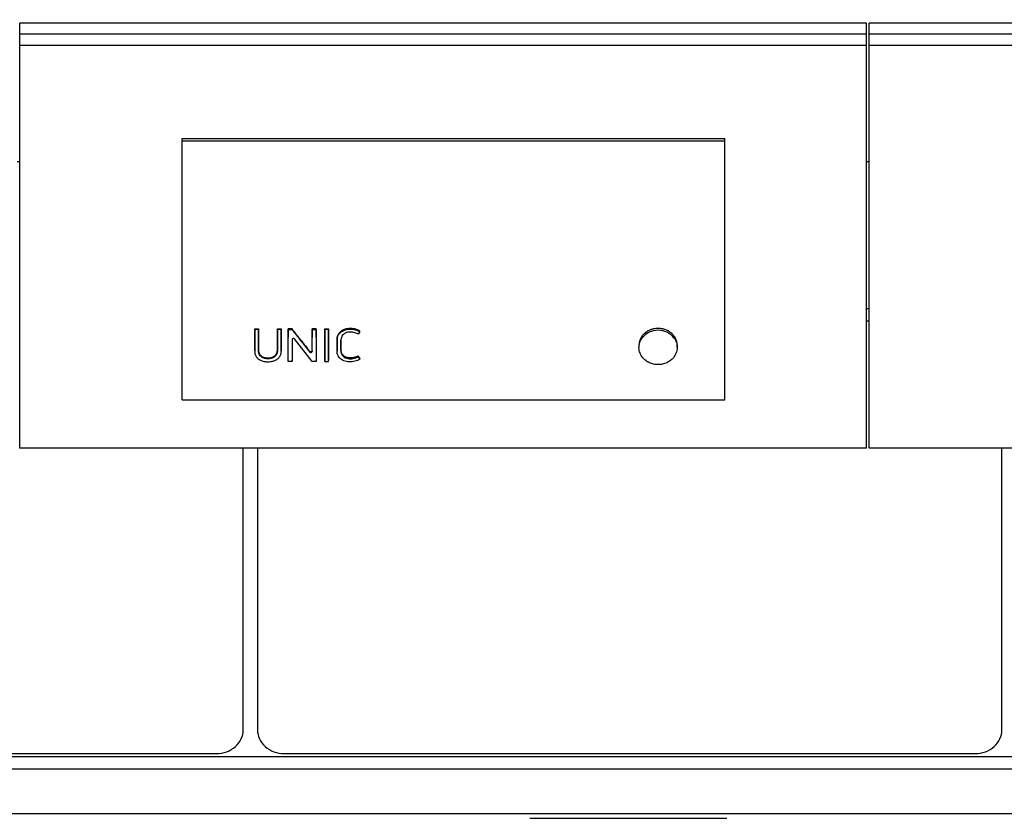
# Model space of a CAD drawing. Header units: inches. Extents: x 0 to 23760, y -13 to 16800.
# Tile 105 of 256: x 2811 to 3538, y 12984 to 13573. Entities that reach past the tile are written whole.
import ezdxf

# ---------------------------------------------------------------- set-up
doc = ezdxf.new("R2010")
doc.units = ezdxf.units.IN
doc.layers.add('1', color=7, linetype='Continuous', true_color=0xffffff)
doc.layers.add('254', color=7, linetype='Continuous', true_color=0xffffff)
doc.styles.add('latin_extended', font='simplex.shx')
doc.dimstyles.get("Standard").update_dxf_attribs({"dimtxt": 0.18, "dimasz": 0.18, "dimexe": 0.18, "dimexo": 0.0625, "dimgap": 0.09, "dimtad": 0, "dimtih": 1, "dimtoh": 1, "dimdec": 4, "dimzin": 0, "dimdsep": 46, "dimtxsty": 'Standard', "dimcen": 0.09, "dimadec": 0, "dimazin": 0, "dimtfac": 1, "dimtdec": 4, "dimtofl": 0, "dimtmove": 0, "dimatfit": 3, "dimfxl": 1, "dimtolj": 1, "dimtzin": 0, "dimarcsym": 0})

# ---------------------------------------------------------------- blocks, each defined once
blk = doc.blocks.new('_U6')
at = {"layer": '254', "color": 3, "linetype": 'Continuous', "lineweight": 13, "transparency": 16777216}
for p, q in [((9418.38, 14011.99), (9418.38, 10288.99)), ((1178.7, 12275.99), (1178.7, 10288.99)), ((1318.7, 10328.99), (9278.38, 10328.99))]:
    blk.add_line(p, q, dxfattribs=at)
at = {"layer": '254', "color": 3, "transparency": 16777216}
for points in [[(1318.7, 10352.32), (1318.7, 10305.66), (1178.7, 10328.99)], [(9278.38, 10305.66), (9278.38, 10352.32), (9418.38, 10328.99)]]:
    blk.add_solid(points, dxfattribs=at)
at = {"layer": 'Defpoints', "color": 0, "transparency": 16777216}
for p in [(9418.38, 14051.99), (1178.7, 12315.99), (9418.38, 10328.99)]:
    blk.add_point(p, dxfattribs=at)
at = {"layer": '254', "color": 2, "lineweight": 13, "transparency": 16777216, "insert": (5051.87, 10538.99), "char_height": 140, "attachment_point": 1, "style": 'latin_extended'}
blk.add_mtext('\\A1;8240', dxfattribs=at)

msp = doc.modelspace()

# ---------------------------------------------------------------- linework, layer by layer
at = {"layer": '1', "color": 2, "linetype": 'Continuous', "lineweight": 25}
for p, q in [((2931.048, 13485.248), (3331.548, 13485.248)), ((2931.048, 13483.646), (2931.048, 13485.248)), ((2931.048, 13292.485), (2931.048, 13483.646)), ((2931.048, 13483.646), (3331.548, 13483.646)), ((3331.548, 13483.646), (3331.548, 13485.248)), ((3331.548, 13292.485), (3331.548, 13483.646)), ((2811.041, 13468.107), (2809.108, 13468.107)), ((3438.089, 13468.107), (3436.083, 13468.107)), ((3438.033, 13359.651), (3436.033, 13359.651)), ((2984.509, 13344.325), (2984.509, 13344.766)), ((2984.509, 13344.766), (2987.309, 13344.766)), ((2987.309, 13344.325), (2984.509, 13344.325)), ((2987.309, 13344.325), (2987.309, 13344.766)), ((3001.273, 13344.325), (3001.273, 13344.766)), ((3001.273, 13344.766), (3004.074, 13344.766)), ((3004.074, 13344.325), (3001.273, 13344.325)), ((3004.074, 13344.325), (3004.074, 13344.766)), ((3009.298, 13344.325), (3009.298, 13344.766)), ((3012.142, 13344.766), (3009.298, 13344.766)), ((3009.298, 13344.325), (3012.142, 13344.325)), ((3012.142, 13344.325), (3012.142, 13344.766)), ((3026.954, 13344.325), (3026.954, 13344.766)), ((3029.755, 13344.766), (3026.954, 13344.766)), ((3026.954, 13344.325), (3029.755, 13344.325)), ((3029.755, 13344.325), (3029.755, 13344.766)), ((3036.228, 13344.325), (3036.228, 13344.766)), ((3036.228, 13344.766), (3039.029, 13344.766)), ((3039.029, 13344.325), (3036.228, 13344.325)), ((3039.029, 13344.325), (3039.029, 13344.766)), ((3062.098, 13342.799), (3062.098, 13343.244)), ((3438.033, 13350.416), (3436.033, 13350.416)), ((3004.106, 13328.127), (3004.086, 13337.92)), ((3009.251, 13320.874), (3009.286, 13337.92)), ((3012.113, 13336.991), (3012.147, 13320.874)), ((3026.855, 13320.874), (3013.937, 13337.483)), ((3026.922, 13328.132), (3026.942, 13337.92)), ((3029.767, 13337.92), (3029.803, 13320.874)), ((3036.216, 13337.92), (3036.18, 13320.874)), ((3039.077, 13320.874), (3039.041, 13337.92)), ((2984.473, 13328.941), (2984.473, 13328.394)), ((3018.696, 13335.884), (3025.094, 13327.649)), ((3045.292, 13328.848), (3045.292, 13328.3)), ((3048.154, 13329.62), (3048.154, 13330.156)), ((3268.133, 13332.802), (3268.133, 13331.171)), ((3296.326, 13331.171), (3296.326, 13332.801)), ((3004.106, 13328.11), (3004.106, 13328.127)), ((3009.251, 13320.874), (3009.251, 13321.518)), ((3012.147, 13320.874), (3012.147, 13321.518)), ((3029.803, 13320.874), (3029.803, 13321.518)), ((3036.18, 13320.874), (3036.18, 13321.518)), ((3039.077, 13320.874), (3039.077, 13321.518)), ((3060.868, 13324.289), (3060.868, 13324.885)), ((3060.868, 13324.289), (3062.195, 13322.437)), ((3062.195, 13322.437), (3062.195, 13323.059)), ((3012.147, 13320.874), (3009.251, 13320.874)), ((3029.803, 13320.874), (3026.855, 13320.874)), ((3036.18, 13320.874), (3039.077, 13320.874)), ((2931.048, 13292.485), (3331.548, 13292.485)), ((2976.024, 13049.064), (2976.024, 13256.931)), ((2986.548, 13256.931), (2986.548, 13049.064)), ((3536.024, 13049.064), (3536.024, 13256.931)), ((2446.286, 13031.557), (2956.286, 13031.557)), ((3006.286, 13031.557), (3516.286, 13031.557)), ((6922.21, 13029.045), (2160.286, 13029.045)), ((6922.21, 13019.91), (2160.286, 13019.91)), ((6922.21, 12986.999), (2160.286, 12986.999)), ((3187.623, 12983.729), (3332.949, 12983.729))]:
    msp.add_line(p, q, dxfattribs=at)
at = {"layer": '1', "color": 110, "linetype": 'Continuous', "lineweight": 13}
for p, q in [((3054.911, 13344.635), (3054.911, 13345.075)), ((2984.497, 13337.92), (2984.497, 13338.386)), ((2987.321, 13337.92), (2987.321, 13338.386)), ((3001.261, 13337.92), (3001.261, 13338.386)), ((3004.086, 13337.92), (3004.086, 13338.386)), ((3009.286, 13337.92), (3009.286, 13338.386)), ((3012.113, 13336.991), (3012.113, 13336.993)), ((3018.696, 13335.884), (3018.696, 13336.364)), ((3026.942, 13337.92), (3026.942, 13338.386)), ((3029.767, 13337.92), (3029.767, 13338.386)), ((3036.216, 13337.92), (3036.216, 13338.386)), ((3039.041, 13337.92), (3039.041, 13338.386)), ((3045.333, 13337.663), (3045.333, 13338.131)), ((3270.563, 13339.729), (3270.563, 13338.274)), ((3293.896, 13339.729), (3293.896, 13338.274)), ((3004.106, 13328.127), (3004.106, 13328.676)), ((3026.922, 13328.132), (3026.922, 13328.682)), ((3025.094, 13327.649), (3025.094, 13328.204))]:
    msp.add_line(p, q, dxfattribs=at)
at = {"layer": '1', "color": 2, "linetype": 'Continuous', "lineweight": 25}
for centre, major_axis, ratio, start_param, end_param in [((3282.229, 13331.328), (-14.051, 0), 0.8870108, 3.7326986, 5.6920794), ((3004.063, 13940.963), (-1.912, 1201.289), 0.000901, 2.0962518, 2.1056212), ((3009.309, 13940.015), (1.91, 1200.11), 0.0009007, 4.1709549, 4.1872775), ((3013.115, 13336.983), (-1.001, 0.044), 0.8870641, 3.788573, 6.3244483), ((3012.089, 13940.136), (-1.911, 1200.26), 0.0009007, 2.0968412, 2.1122731), ((3008.831, 13939.932), (-759.06, 1185.882), 0.2418647, 1.9442345, 1.9521205), ((3026.965, 13939.722), (1.91, 1199.746), 0.0009006, 4.1780103, 4.187384), ((3029.745, 13940.014), (-1.91, 1200.11), 0.0009007, 2.0959075, 2.1122301), ((3036.239, 13939.95), (1.91, 1200.03), 0.0009007, 4.1709775, 4.1873011), ((3039.019, 13940.148), (-1.911, 1200.275), 0.0009007, 2.0959565, 2.1122774), ((3025.92, 13328.14), (-1.001, 0.027), 0.8769779, 0.6237267, 3.1630783), ((3043.147, 13950.353), (-700.523, 1201.631), 0.2345327, 1.9767574, 1.9785156), ((2956.286, 13049.064), (19.738, 0), 0.8870108, 4.7123888, 6.2831855), ((3006.286, 13049.064), (19.738, 0), 0.8870108, 3.1415924, 4.7123892), ((3516.286, 13049.064), (19.738, 0), 0.8870108, 4.7123888, 6.2831855)]:
    msp.add_ellipse(centre, major_axis=major_axis, ratio=ratio, start_param=start_param, end_param=end_param, dxfattribs=at)
for points in [[(2984.497, 13338.386), (2984.501, 13340.509), (2984.505, 13342.636), (2984.509, 13344.766)], [(2987.309, 13344.766), (2987.313, 13342.636), (2987.317, 13340.509), (2987.321, 13338.386)], [(3001.261, 13338.386), (3001.265, 13340.509), (3001.269, 13342.636), (3001.273, 13344.766)], [(3004.074, 13344.766), (3004.078, 13342.636), (3004.081, 13340.509), (3004.086, 13338.386)], [(3009.298, 13344.766), (3009.294, 13342.636), (3009.291, 13340.509), (3009.286, 13338.386)], [(3026.954, 13344.766), (3026.951, 13342.636), (3026.947, 13340.509), (3026.942, 13338.386)], [(3029.767, 13338.386), (3029.763, 13340.509), (3029.759, 13342.636), (3029.755, 13344.766)], [(3036.216, 13338.386), (3036.221, 13340.509), (3036.224, 13342.636), (3036.228, 13344.766)], [(3039.029, 13344.766), (3039.033, 13342.636), (3039.037, 13340.509), (3039.041, 13338.386)], [(3060.748, 13340.96), (3059.803, 13341.557), (3058.746, 13341.933), (3057.627, 13342.188)]]:
    msp.add_open_spline(points, degree=3, dxfattribs=at)
for points, knots in [([(2984.509, 13344.325), (2984.508, 13343.745), (2984.506, 13343.164), (2984.503, 13341.029), (2984.5, 13339.475), (2984.497, 13337.92)], [0, 0, 0, 0, 0.2717687, 0.2717687, 1, 1, 1, 1]), ([(2987.321, 13337.92), (2987.32, 13338.5), (2987.319, 13339.08), (2987.315, 13341.215), (2987.312, 13342.77), (2987.309, 13344.325)], [0, 0, 0, 0, 0.2717687, 0.2717687, 1, 1, 1, 1]), ([(3001.273, 13344.325), (3001.272, 13343.745), (3001.271, 13343.164), (3001.267, 13341.029), (3001.264, 13339.475), (3001.261, 13337.92)], [0, 0, 0, 0, 0.2717687, 0.2717687, 1, 1, 1, 1]), ([(3004.086, 13337.92), (3004.085, 13338.5), (3004.083, 13339.08), (3004.079, 13341.215), (3004.077, 13342.77), (3004.074, 13344.325)], [0, 0, 0, 0, 0.2717687, 0.2717687, 1, 1, 1, 1]), ([(3009.286, 13337.92), (3009.29, 13339.475), (3009.292, 13341.029), (3009.296, 13343.164), (3009.297, 13343.745), (3009.298, 13344.325)], [0, 0, 0, 0, 0.7282313, 0.7282313, 1, 1, 1, 1]), ([(3018.696, 13336.364), (3017.603, 13337.761), (3016.511, 13339.159), (3014.326, 13341.96), (3013.234, 13343.362), (3012.142, 13344.766)], [0, 0, 0, 0, 0.5, 0.5, 1, 1, 1, 1]), ([(3012.142, 13344.325), (3013.207, 13342.954), (3014.271, 13341.582), (3016.083, 13339.249), (3016.829, 13338.288), (3017.949, 13336.846), (3018.323, 13336.365), (3018.696, 13335.884)], [0, 0, 0, 0, 0.4873931, 0.4873931, 0.829131, 0.829131, 1, 1, 1, 1]), ([(3026.942, 13337.92), (3026.946, 13339.475), (3026.948, 13341.029), (3026.952, 13343.164), (3026.953, 13343.745), (3026.954, 13344.325)], [0, 0, 0, 0, 0.7282313, 0.7282313, 1, 1, 1, 1]), ([(3029.755, 13344.325), (3029.758, 13342.77), (3029.761, 13341.215), (3029.765, 13339.08), (3029.766, 13338.5), (3029.767, 13337.92)], [0, 0, 0, 0, 0.7282313, 0.7282313, 1, 1, 1, 1]), ([(3036.228, 13344.325), (3036.227, 13343.745), (3036.226, 13343.164), (3036.222, 13341.029), (3036.22, 13339.475), (3036.216, 13337.92)], [0, 0, 0, 0, 0.2717687, 0.2717687, 1, 1, 1, 1]), ([(3039.041, 13337.92), (3039.04, 13338.5), (3039.039, 13339.08), (3039.035, 13341.215), (3039.032, 13342.77), (3039.029, 13344.325)], [0, 0, 0, 0, 0.2717687, 0.2717687, 1, 1, 1, 1]), ([(3054.911, 13345.075), (3054.333, 13345.075), (3053.76, 13345.04), (3052.629, 13344.896), (3052.07, 13344.786), (3051.449, 13344.617), (3051.38, 13344.598), (3051.243, 13344.558), (3051.038, 13344.497), (3050.568, 13344.34), (3050.178, 13344.185), (3049.67, 13343.957), (3049.423, 13343.832), (3049.06, 13343.629), (3048.941, 13343.559), (3048.765, 13343.449), (3048.707, 13343.412), (3048.591, 13343.336), (3048.534, 13343.297), (3048.026, 13342.946), (3047.617, 13342.6), (3047.066, 13342.03), (3046.893, 13341.832), (3046.69, 13341.573), (3046.651, 13341.521), (3046.572, 13341.416), (3046.533, 13341.362), (3046.42, 13341.202), (3046.348, 13341.093), (3046.142, 13340.765), (3046.018, 13340.542), (3045.799, 13340.085), (3045.704, 13339.851), (3045.586, 13339.492), (3045.551, 13339.372), (3045.503, 13339.188), (3045.488, 13339.127), (3045.46, 13339.003), (3045.395, 13338.694), (3045.353, 13338.382), (3045.333, 13338.131)], [0, 0, 0, 0, 0.125, 0.125, 0.25, 0.25, 0.265625, 0.265625, 0.28125, 0.3125, 0.375, 0.375, 0.4375, 0.4375, 0.46875, 0.46875, 0.484375, 0.484375, 0.5, 0.5, 0.625, 0.625, 0.6875, 0.6875, 0.703125, 0.703125, 0.71875, 0.71875, 0.75, 0.75, 0.8125, 0.8125, 0.875, 0.875, 0.90625, 0.90625, 0.921875, 0.921875, 0.9375, 1, 1, 1, 1]), ([(3045.333, 13337.663), (3045.373, 13338.167), (3045.466, 13338.662), (3045.781, 13339.631), (3046.007, 13340.095), (3046.555, 13340.97), (3046.881, 13341.389), (3047.62, 13342.156), (3048.03, 13342.503), (3048.929, 13343.126), (3049.419, 13343.401), (3050.436, 13343.858), (3050.967, 13344.045), (3052.623, 13344.496), (3053.756, 13344.635), (3054.911, 13344.635)], [0, 0, 0, 0, 0.125, 0.125, 0.25, 0.25, 0.375, 0.375, 0.5, 0.5, 0.625, 0.625, 0.75, 0.75, 1, 1, 1, 1]), ([(3062.098, 13343.244), (3061.584, 13343.574), (3061.039, 13343.858), (3060.389, 13344.125), (3060.316, 13344.154), (3060.171, 13344.21), (3060.098, 13344.237), (3059.878, 13344.317), (3059.73, 13344.366), (3059.284, 13344.507), (3058.983, 13344.589), (3058.374, 13344.732), (3058.067, 13344.793), (3057.6, 13344.872), (3057.366, 13344.908), (3057.13, 13344.938), (3056.973, 13344.958), (3056.894, 13344.967), (3056.499, 13345.009), (3056.182, 13345.034), (3055.548, 13345.067), (3055.23, 13345.075), (3054.911, 13345.075)], [0, 0, 0, 0, 0.25, 0.25, 0.28125, 0.28125, 0.3125, 0.3125, 0.375, 0.375, 0.5, 0.5, 0.625, 0.625, 0.6875, 0.71875, 0.71875, 0.75, 0.75, 0.875, 0.875, 1, 1, 1, 1]), ([(3054.911, 13344.635), (3056.186, 13344.635), (3057.458, 13344.507), (3059.298, 13344.073), (3059.902, 13343.885), (3061.043, 13343.412), (3061.585, 13343.13), (3062.098, 13342.799)], [0, 0, 0, 0, 0.5, 0.5, 0.75, 0.75, 1, 1, 1, 1]), ([(3293.896, 13339.729), (3293.735, 13339.937), (3293.4, 13340.343), (3293.038, 13340.728), (3292.478, 13341.289), (3292.079, 13341.643), (3291.442, 13342.143), (3291.224, 13342.304), (3290.886, 13342.538), (3290.772, 13342.615), (3290.541, 13342.765), (3290.424, 13342.839), (3289.834, 13343.198), (3289.347, 13343.458), (3288.34, 13343.925), (3287.82, 13344.131), (3287.017, 13344.401), (3286.745, 13344.483), (3286.401, 13344.578), (3286.332, 13344.597), (3286.193, 13344.633), (3285.985, 13344.685), (3285.777, 13344.734), (3285.081, 13344.885), (3284.519, 13344.975), (3283.386, 13345.097), (3282.815, 13345.128), (3282.095, 13345.129), (3281.951, 13345.127), (3281.734, 13345.121), (3281.662, 13345.119), (3281.517, 13345.113), (3281.157, 13345.096), (3280.8, 13345.068), (3279.948, 13344.977), (3279.386, 13344.886), (3278.555, 13344.706), (3278.004, 13344.571), (3277.46, 13344.406), (3277.123, 13344.294), (3277.055, 13344.271), (3276.921, 13344.224), (3276.721, 13344.152), (3276.524, 13344.077), (3276.132, 13343.922), (3275.875, 13343.812), (3275.119, 13343.462), (3274.633, 13343.203), (3273.93, 13342.775), (3273.7, 13342.626), (3273.362, 13342.392), (3273.251, 13342.313), (3273.086, 13342.191), (3273.031, 13342.15), (3272.922, 13342.068), (3272.868, 13342.026), (3272.387, 13341.649), (3271.985, 13341.293), (3271.422, 13340.729), (3271.06, 13340.343), (3270.724, 13339.937), (3270.563, 13339.729)], [0, 0, 0, 0, 0.03125, 0.0625, 0.0625, 0.125, 0.125, 0.15625, 0.15625, 0.171875, 0.171875, 0.1875, 0.1875, 0.25, 0.25, 0.3125, 0.3125, 0.34375, 0.34375, 0.3515625, 0.3515625, 0.359375, 0.375, 0.375, 0.4375, 0.4375, 0.5, 0.5, 0.515625, 0.515625, 0.5234375, 0.5234375, 0.53125, 0.5625, 0.5625, 0.625, 0.625, 0.65625, 0.6875, 0.6875, 0.6953125, 0.6953125, 0.703125, 0.71875, 0.71875, 0.75, 0.75, 0.8125, 0.8125, 0.84375, 0.84375, 0.859375, 0.859375, 0.8671875, 0.8671875, 0.875, 0.875, 0.9375, 0.9375, 0.96875, 1, 1, 1, 1]), ([(2984.497, 13337.92), (2984.49, 13335.008), (2984.484, 13332.097), (2984.477, 13328.458), (2984.447, 13327.73), (2984.662, 13326.277), (2984.899, 13325.545), (2985.64, 13324.199), (2986.126, 13323.583), (2987.304, 13322.515), (2987.999, 13322.061), (2989.489, 13321.349), (2990.302, 13321.084), (2991.941, 13320.716), (2992.779, 13320.61), (2994.489, 13320.541), (2995.341, 13320.574), (2997.017, 13320.791), (2997.854, 13320.978), (2999.441, 13321.522), (3000.2, 13321.883), (3001.56, 13322.781), (3002.162, 13323.32), (3003.139, 13324.539), (3003.518, 13325.199), (3004.007, 13326.64), (3004.108, 13327.377), (3004.106, 13328.127)], [0, 0, 0, 0, 0.25, 0.25, 0.3125, 0.3125, 0.375, 0.375, 0.4375, 0.4375, 0.5, 0.5, 0.5625, 0.5625, 0.625, 0.625, 0.6875, 0.6875, 0.75, 0.75, 0.8125, 0.8125, 0.875, 0.875, 0.9375, 0.9375, 1, 1, 1, 1]), ([(2984.473, 13328.941), (2984.473, 13329.16), (2984.476, 13329.38), (2984.478, 13329.69), (2984.478, 13329.781), (2984.479, 13329.964), (2984.479, 13330.238), (2984.481, 13330.878), (2984.483, 13332.157), (2984.486, 13333.255), (2984.49, 13335.452), (2984.493, 13336.918), (2984.497, 13338.386)], [0, 0, 0, 0, 0.0698215, 0.0698215, 0.0988896, 0.0988896, 0.1279577, 0.1860938, 0.3023661, 0.5349108, 0.5349108, 1, 1, 1, 1]), ([(2987.321, 13338.386), (2987.325, 13336.825), (2987.33, 13334.485), (2987.336, 13331.761), (2987.338, 13330.595), (2987.339, 13330.158), (2987.339, 13330.109), (2987.339, 13330.012), (2987.339, 13329.866), (2987.337, 13329.527), (2987.338, 13329.235), (2987.346, 13328.992), (2987.348, 13328.944), (2987.352, 13328.847), (2987.361, 13328.702), (2987.373, 13328.557), (2987.405, 13328.269), (2987.434, 13328.078), (2987.511, 13327.698), (2987.559, 13327.51), (2987.633, 13327.276), (2987.648, 13327.23), (2987.68, 13327.137), (2987.697, 13327.09), (2987.749, 13326.952), (2987.787, 13326.86), (2987.867, 13326.68), (2987.91, 13326.592), (2988.001, 13326.416), (2988.049, 13326.33), (2988.201, 13326.074), (2988.313, 13325.909), (2988.497, 13325.668), (2988.561, 13325.589), (2988.663, 13325.472), (2988.697, 13325.434), (2988.767, 13325.358), (2988.803, 13325.32), (2988.985, 13325.135), (2989.139, 13324.995), (2989.466, 13324.735), (2989.638, 13324.613), (2989.91, 13324.444), (2990.003, 13324.39), (2990.145, 13324.312), (2990.193, 13324.287), (2990.29, 13324.237), (2990.339, 13324.212), (2990.585, 13324.093), (2990.786, 13324.008), (2991.198, 13323.855), (2991.408, 13323.788), (2991.729, 13323.7), (2991.838, 13323.673), (2992.001, 13323.635), (2992.056, 13323.623), (2992.165, 13323.599), (2992.22, 13323.588), (2992.495, 13323.534), (2992.715, 13323.499), (2993.157, 13323.443), (2993.6, 13323.401), (2994.046, 13323.388), (2994.494, 13323.388), (2994.718, 13323.395), (2994.999, 13323.413), (2995.056, 13323.417), (2995.168, 13323.427), (2995.336, 13323.442), (2995.503, 13323.461), (2995.835, 13323.504), (2996.054, 13323.541), (2996.487, 13323.628), (2996.701, 13323.679), (2996.966, 13323.752), (2997.019, 13323.767), (2997.124, 13323.799), (2997.176, 13323.815), (2997.333, 13323.865), (2997.541, 13323.937), (2997.745, 13324.019), (2997.897, 13324.084), (2997.948, 13324.106), (2998.048, 13324.152), (2998.097, 13324.175), (2998.343, 13324.294), (2998.532, 13324.399), (2998.896, 13324.624), (2999.07, 13324.745), (2999.32, 13324.942), (2999.401, 13325.009), (2999.499, 13325.097), (2999.519, 13325.115), (2999.558, 13325.151), (2999.615, 13325.204), (2999.671, 13325.259), (2999.854, 13325.444), (2999.99, 13325.598), (3000.178, 13325.838), (3000.238, 13325.919), (3000.353, 13326.085), (3000.435, 13326.212), (3000.513, 13326.341), (3000.563, 13326.429), (3000.587, 13326.473), (3000.658, 13326.606), (3000.703, 13326.695), (3000.786, 13326.876), (3000.825, 13326.966), (3000.896, 13327.15), (3000.929, 13327.242), (3001.02, 13327.521), (3001.069, 13327.709), (3001.129, 13327.996), (3001.146, 13328.092), (3001.176, 13328.286), (3001.214, 13328.576), (3001.233, 13328.866), (3001.24, 13329.109), (3001.241, 13329.157), (3001.242, 13329.254), (3001.242, 13329.302), (3001.242, 13329.448), (3001.243, 13329.738), (3001.246, 13330.417), (3001.249, 13331.775), (3001.255, 13334.493), (3001.258, 13336.828), (3001.261, 13338.386)], [0, 0, 0, 0, 0.125, 0.1875, 0.21875, 0.21875, 0.2226563, 0.2226563, 0.2265625, 0.234375, 0.25, 0.25, 0.2539063, 0.2539063, 0.2578125, 0.265625, 0.265625, 0.28125, 0.28125, 0.296875, 0.296875, 0.3007813, 0.3007813, 0.3046875, 0.3046875, 0.3125, 0.3125, 0.3203125, 0.3203125, 0.328125, 0.328125, 0.34375, 0.34375, 0.3515625, 0.3515625, 0.3554688, 0.3554688, 0.359375, 0.359375, 0.375, 0.375, 0.390625, 0.390625, 0.3984375, 0.3984375, 0.4023438, 0.4023438, 0.40625, 0.40625, 0.421875, 0.421875, 0.4375, 0.4375, 0.4453125, 0.4453125, 0.4492188, 0.4492188, 0.453125, 0.453125, 0.46875, 0.46875, 0.484375, 0.5, 0.5, 0.515625, 0.515625, 0.5195313, 0.5195313, 0.5234375, 0.53125, 0.53125, 0.546875, 0.546875, 0.5625, 0.5625, 0.5664063, 0.5664063, 0.5703125, 0.5703125, 0.578125, 0.5859375, 0.5859375, 0.5898438, 0.5898438, 0.59375, 0.59375, 0.609375, 0.609375, 0.625, 0.625, 0.6328125, 0.6328125, 0.6347656, 0.6347656, 0.6367188, 0.640625, 0.640625, 0.65625, 0.65625, 0.6640625, 0.6640625, 0.671875, 0.6757813, 0.6757813, 0.6796875, 0.6796875, 0.6875, 0.6875, 0.6953125, 0.6953125, 0.703125, 0.703125, 0.71875, 0.71875, 0.7265625, 0.7265625, 0.734375, 0.75, 0.75, 0.7539063, 0.7539063, 0.7578125, 0.7578125, 0.765625, 0.78125, 0.8125, 0.875, 1, 1, 1, 1]), ([(3001.261, 13337.92), (3001.254, 13334.853), (3001.253, 13331.787), (3001.24, 13328.337), (3001.214, 13327.954), (3001.089, 13327.19), (3000.987, 13326.804), (3000.687, 13326.057), (3000.493, 13325.702), (3000.021, 13325.03), (2999.739, 13324.713), (2998.787, 13323.88), (2997.992, 13323.458), (2996.285, 13322.927), (2995.367, 13322.791), (2993.567, 13322.756), (2992.654, 13322.854), (2990.919, 13323.294), (2990.089, 13323.664), (2989.071, 13324.445), (2988.764, 13324.747), (2988.25, 13325.396), (2988.036, 13325.746), (2987.524, 13326.852), (2987.375, 13327.642), (2987.332, 13328.828), (2987.34, 13329.223), (2987.338, 13330.014), (2987.336, 13331.2), (2987.33, 13333.967), (2987.325, 13336.339), (2987.321, 13337.92)], [0, 0, 0, 0, 0.25, 0.25, 0.28125, 0.28125, 0.3125, 0.3125, 0.34375, 0.34375, 0.375, 0.375, 0.4375, 0.4375, 0.5, 0.5, 0.5625, 0.5625, 0.625, 0.625, 0.65625, 0.65625, 0.6875, 0.6875, 0.75, 0.75, 0.78125, 0.78125, 0.8125, 0.875, 1, 1, 1, 1]), ([(3062.195, 13322.437), (3061.632, 13322.083), (3061.018, 13321.796), (3059.763, 13321.31), (3059.119, 13321.106), (3057.784, 13320.794), (3057.1, 13320.689), (3055.732, 13320.567), (3055.044, 13320.547), (3053.659, 13320.601), (3052.976, 13320.68), (3051.635, 13320.947), (3050.971, 13321.136), (3049.083, 13321.865), (3047.941, 13322.592), (3046.65, 13324.001), (3046.288, 13324.521), (3045.723, 13325.611), (3045.526, 13326.199), (3045.359, 13327.087), (3045.323, 13327.385), (3045.288, 13327.987), (3045.292, 13328.29), (3045.294, 13329.197), (3045.297, 13331.011), (3045.302, 13333.43), (3045.307, 13335.547), (3045.309, 13336.454), (3045.31, 13337.059), (3045.309, 13337.362), (3045.333, 13337.663)], [0, 0, 0, 0, 0.0625, 0.0625, 0.125, 0.125, 0.1875, 0.1875, 0.25, 0.25, 0.3125, 0.3125, 0.375, 0.375, 0.5, 0.5, 0.5625, 0.5625, 0.625, 0.625, 0.65625, 0.65625, 0.6875, 0.6875, 0.75, 0.875, 0.9375, 0.96875, 0.96875, 1, 1, 1, 1]), ([(3045.333, 13338.131), (3045.309, 13337.833), (3045.31, 13337.534), (3045.309, 13336.937), (3045.308, 13336.639), (3045.306, 13335.743), (3045.302, 13333.954), (3045.299, 13332.167), (3045.295, 13330.381), (3045.294, 13329.787), (3045.292, 13329.118), (3045.292, 13329.044), (3045.292, 13328.931), (3045.292, 13328.893), (3045.292, 13328.854)], [0, 0, 0, 0, 0.0963484, 0.0963484, 0.1926968, 0.1926968, 0.3853936, 0.7707872, 0.7707872, 0.963484, 0.963484, 0.9875711, 0.9875711, 1, 1, 1, 1]), ([(3050.717, 13341.395), (3050.168, 13341.048), (3049.685, 13340.614), (3048.926, 13339.639), (3048.628, 13339.094), (3048.255, 13337.963), (3048.168, 13337.367), (3048.135, 13336.481), (3048.14, 13336.185), (3048.142, 13335.594), (3048.145, 13334.117), (3048.149, 13332.048), (3048.153, 13330.274), (3048.155, 13329.092), (3048.137, 13328.498), (3048.281, 13327.331), (3048.435, 13326.748), (3048.953, 13325.664), (3049.306, 13325.15), (3050.173, 13324.258), (3050.702, 13323.881), (3051.865, 13323.287), (3052.499, 13323.08), (3053.816, 13322.81), (3054.482, 13322.759), (3055.831, 13322.792), (3056.502, 13322.86), (3057.813, 13323.079), (3058.458, 13323.224), (3059.709, 13323.657), (3060.314, 13323.943), (3060.868, 13324.289)], [0, 0, 0, 0, 0.0625, 0.0625, 0.125, 0.125, 0.1875, 0.1875, 0.21875, 0.21875, 0.25, 0.375, 0.4375, 0.4375, 0.5, 0.5, 0.5625, 0.5625, 0.625, 0.625, 0.6875, 0.6875, 0.75, 0.75, 0.8125, 0.8125, 0.875, 0.875, 0.9375, 0.9375, 1, 1, 1, 1]), ([(3060.868, 13324.885), (3060.73, 13324.799), (3060.589, 13324.718), (3060.303, 13324.564), (3060.012, 13324.418), (3059.562, 13324.222), (3059.254, 13324.106), (3058.941, 13323.999), (3058.782, 13323.949), (3058.541, 13323.88), (3058.46, 13323.858), (3058.297, 13323.816), (3058.216, 13323.796), (3057.807, 13323.699), (3057.478, 13323.636), (3056.818, 13323.527), (3056.487, 13323.484), (3055.987, 13323.436), (3055.82, 13323.423), (3055.485, 13323.403), (3055.317, 13323.396), (3054.98, 13323.388), (3054.812, 13323.388), (3054.557, 13323.395), (3054.472, 13323.399), (3054.302, 13323.408), (3054.217, 13323.414), (3053.962, 13323.435), (3053.793, 13323.454), (3053.459, 13323.502), (3053.293, 13323.531), (3052.965, 13323.599), (3052.801, 13323.637), (3052.478, 13323.723), (3052.318, 13323.772), (3052.119, 13323.839), (3052.08, 13323.853), (3052.001, 13323.881), (3051.961, 13323.895), (3051.844, 13323.939), (3051.69, 13324.001), (3051.539, 13324.067), (3051.39, 13324.136), (3051.317, 13324.172), (3051.1, 13324.283), (3050.959, 13324.362), (3050.684, 13324.529), (3050.551, 13324.618), (3050.356, 13324.758), (3050.261, 13324.831), (3050.167, 13324.906), (3050.106, 13324.957), (3050.075, 13324.983), (3049.985, 13325.061), (3049.926, 13325.114), (3049.812, 13325.222), (3049.756, 13325.277), (3049.594, 13325.445), (3049.492, 13325.56), (3049.298, 13325.798), (3049.206, 13325.92), (3049.077, 13326.108), (3049.014, 13326.204), (3048.954, 13326.301), (3048.915, 13326.366), (3048.896, 13326.399), (3048.839, 13326.497), (3048.803, 13326.564), (3048.733, 13326.697), (3048.7, 13326.764), (3048.605, 13326.967), (3048.549, 13327.104), (3048.448, 13327.381), (3048.404, 13327.522), (3048.327, 13327.806), (3048.295, 13327.949), (3048.261, 13328.13), (3048.254, 13328.167), (3048.242, 13328.239), (3048.236, 13328.275), (3048.22, 13328.384), (3048.21, 13328.457), (3048.169, 13328.82), (3048.158, 13329.111), (3048.153, 13329.548), (3048.153, 13329.694), (3048.154, 13329.912), (3048.154, 13330.021), (3048.154, 13330.13), (3048.154, 13330.203), (3048.154, 13330.24), (3048.153, 13330.859), (3048.149, 13332.607), (3048.145, 13334.504), (3048.142, 13335.892), (3048.142, 13336.111), (3048.141, 13336.258), (3048.141, 13336.331), (3048.14, 13336.545), (3048.139, 13336.686), (3048.139, 13336.827)], [0, 0, 0, 0, 0.0196213, 0.0196213, 0.0392426, 0.0588639, 0.0784852, 0.0784852, 0.0981065, 0.0981065, 0.1079172, 0.1079172, 0.1177279, 0.1177279, 0.1569705, 0.1569705, 0.1962131, 0.1962131, 0.2158344, 0.2158344, 0.2354557, 0.2354557, 0.255077, 0.255077, 0.2648877, 0.2648877, 0.2746983, 0.2746983, 0.2943196, 0.2943196, 0.3139409, 0.3139409, 0.3335622, 0.3335622, 0.3531836, 0.3531836, 0.3580889, 0.3580889, 0.3629942, 0.3629942, 0.3728049, 0.3826155, 0.3826155, 0.3924262, 0.3924262, 0.4120475, 0.4120475, 0.4316688, 0.4316688, 0.4414794, 0.4463848, 0.4463848, 0.4512901, 0.4512901, 0.4611008, 0.4611008, 0.4709114, 0.4709114, 0.4905327, 0.4905327, 0.510154, 0.510154, 0.5199647, 0.52487, 0.52487, 0.5297753, 0.5297753, 0.539586, 0.539586, 0.5493966, 0.5493966, 0.569018, 0.569018, 0.5886393, 0.5886393, 0.6082606, 0.6082606, 0.6131659, 0.6131659, 0.6180712, 0.6180712, 0.6278819, 0.6278819, 0.6671245, 0.6671245, 0.6867458, 0.6867458, 0.6965565, 0.7014618, 0.7014618, 0.7063671, 0.7063671, 0.7848523, 0.9418228, 0.9614441, 0.9712548, 0.9712548, 0.9810654, 0.9810654, 1, 1, 1, 1]), ([(3057.627, 13342.188), (3056.458, 13342.454), (3055.241, 13342.573), (3053.464, 13342.405), (3052.87, 13342.29), (3051.74, 13341.942), (3051.209, 13341.704), (3050.717, 13341.395)], [0, 0, 0, 0, 0.5, 0.5, 0.75, 0.75, 1, 1, 1, 1]), ([(3062.098, 13342.799), (3062.007, 13342.675), (3061.916, 13342.551), (3061.466, 13341.938), (3061.107, 13341.449), (3060.748, 13340.96)], [0, 0, 0, 0, 0.202463, 0.202463, 1, 1, 1, 1]), ([(3270.902, 13323.588), (3270.033, 13324.652), (3269.36, 13325.816), (3268.655, 13327.677), (3268.475, 13328.308), (3268.223, 13329.59), (3268.151, 13330.247), (3268.105, 13332.202), (3268.295, 13333.491), (3269.12, 13336.008), (3269.737, 13337.183), (3270.563, 13338.274)], [0, 0, 0, 0, 0.25, 0.25, 0.375, 0.375, 0.5, 0.5, 0.75, 0.75, 1, 1, 1, 1]), ([(3270.563, 13339.729), (3269.736, 13338.662), (3269.12, 13337.515), (3268.682, 13336.214), (3268.657, 13336.137), (3268.609, 13335.982), (3268.586, 13335.905), (3268.518, 13335.672), (3268.477, 13335.516), (3268.364, 13335.049), (3268.302, 13334.737), (3268.173, 13333.882), (3268.132, 13333.337), (3268.133, 13332.79)], [0, 0, 0, 0, 0.5174644, 0.5174644, 0.549806, 0.549806, 0.5821475, 0.5821475, 0.6468305, 0.6468305, 0.7761966, 0.7761966, 1, 1, 1, 1]), ([(3293.896, 13338.274), (3294.722, 13337.183), (3295.339, 13336.008), (3296.164, 13333.491), (3296.354, 13332.202), (3296.308, 13330.247), (3296.236, 13329.59), (3295.984, 13328.308), (3295.804, 13327.677), (3295.099, 13325.816), (3294.426, 13324.652), (3293.557, 13323.588)], [0, 0, 0, 0, 0.25, 0.25, 0.5, 0.5, 0.625, 0.625, 0.75, 0.75, 1, 1, 1, 1]), ([(3296.326, 13332.811), (3296.326, 13332.87), (3296.326, 13332.929), (3296.323, 13333.067), (3296.32, 13333.187), (3296.315, 13333.306), (3296.311, 13333.386), (3296.308, 13333.426), (3296.286, 13333.785), (3296.253, 13334.102), (3296.111, 13335.044), (3295.961, 13335.662), (3295.656, 13336.574), (3295.541, 13336.876), (3295.38, 13337.249), (3295.347, 13337.324), (3295.279, 13337.473), (3295.244, 13337.547), (3295.136, 13337.769), (3294.763, 13338.5), (3294.309, 13339.196), (3293.896, 13339.729)], [0, 0, 0, 0, 0.0240411, 0.0240411, 0.0565731, 0.0728391, 0.0728391, 0.089105, 0.089105, 0.2192329, 0.2192329, 0.4794886, 0.4794886, 0.6096164, 0.6096164, 0.6421484, 0.6421484, 0.6746804, 0.6746804, 0.7397443, 1, 1, 1, 1]), ([(3026.922, 13328.682), (3026.922, 13328.636), (3026.917, 13328.59), (3026.905, 13328.522), (3026.9, 13328.5), (3026.887, 13328.456), (3026.88, 13328.434), (3026.863, 13328.39), (3026.854, 13328.369), (3026.834, 13328.326), (3026.822, 13328.306), (3026.798, 13328.265), (3026.785, 13328.245), (3026.757, 13328.206), (3026.742, 13328.187), (3026.711, 13328.151), (3026.694, 13328.133), (3026.659, 13328.098), (3026.641, 13328.081), (3026.603, 13328.049), (3026.583, 13328.034), (3026.543, 13328.005), (3026.522, 13327.991), (3026.478, 13327.964), (3026.456, 13327.952), (3026.41, 13327.929), (3026.387, 13327.918), (3026.339, 13327.898), (3026.315, 13327.888), (3026.265, 13327.872), (3026.24, 13327.864), (3026.19, 13327.851), (3026.164, 13327.845), (3026.112, 13327.835), (3026.086, 13327.831), (3026.033, 13327.825), (3026.006, 13327.823), (3025.953, 13327.821), (3025.927, 13327.821), (3025.874, 13327.822), (3025.847, 13327.823), (3025.794, 13327.828), (3025.768, 13327.832), (3025.716, 13327.84), (3025.69, 13327.845), (3025.639, 13327.857), (3025.613, 13327.864), (3025.563, 13327.88), (3025.539, 13327.888), (3025.49, 13327.907), (3025.467, 13327.918), (3025.397, 13327.951), (3025.352, 13327.976), (3025.29, 13328.018), (3025.269, 13328.033), (3025.23, 13328.064), (3025.211, 13328.08), (3025.157, 13328.13), (3025.124, 13328.166), (3025.094, 13328.204)], [0, 0, 0, 0, 0.0625, 0.0625, 0.09375, 0.09375, 0.125, 0.125, 0.15625, 0.15625, 0.1875, 0.1875, 0.21875, 0.21875, 0.25, 0.25, 0.28125, 0.28125, 0.3125, 0.3125, 0.34375, 0.34375, 0.375, 0.375, 0.40625, 0.40625, 0.4375, 0.4375, 0.46875, 0.46875, 0.5, 0.5, 0.53125, 0.53125, 0.5625, 0.5625, 0.59375, 0.59375, 0.625, 0.625, 0.65625, 0.65625, 0.6875, 0.6875, 0.71875, 0.71875, 0.75, 0.75, 0.78125, 0.78125, 0.8125, 0.8125, 0.875, 0.875, 0.90625, 0.90625, 0.9375, 0.9375, 1, 1, 1, 1]), ([(3293.557, 13323.588), (3292.906, 13322.792), (3292.161, 13322.076), (3290.485, 13320.805), (3289.56, 13320.257), (3287.602, 13319.373), (3286.552, 13319.03), (3284.423, 13318.577), (3283.326, 13318.462), (3281.117, 13318.463), (3280.03, 13318.578), (3277.894, 13319.033), (3276.847, 13319.377), (3274.898, 13320.258), (3273.973, 13320.806), (3272.298, 13322.077), (3271.553, 13322.792), (3270.902, 13323.588)], [0, 0, 0, 0, 0.125, 0.125, 0.25, 0.25, 0.375, 0.375, 0.5, 0.5, 0.625, 0.625, 0.75, 0.75, 0.875, 0.875, 1, 1, 1, 1])]:
    msp.add_open_spline(points, degree=3, knots=knots, dxfattribs=at)
at = {"layer": '254', "color": 2, "linetype": 'Continuous', "lineweight": 25}
for p, q in [((2811.036, 13562.296), (2811.036, 13570.489)), ((3436.036, 13570.489), (2811.036, 13570.489)), ((3436.036, 13562.296), (3436.036, 13570.489)), ((3438.036, 13562.296), (3438.036, 13570.489)), ((4063.036, 13570.489), (3438.036, 13570.489)), ((2811.036, 13553.826), (2811.036, 13562.296)), ((3436.036, 13562.296), (2811.036, 13562.296)), ((3436.036, 13553.826), (3436.036, 13562.296)), ((3438.036, 13553.826), (3438.036, 13562.296)), ((4063.036, 13562.296), (3438.036, 13562.296)), ((2811.036, 13256.934), (2811.036, 13553.826)), ((3436.036, 13553.826), (2811.036, 13553.826)), ((3436.036, 13256.934), (3436.036, 13553.826)), ((3438.036, 13256.934), (3438.036, 13553.826)), ((4063.036, 13553.826), (3438.036, 13553.826)), ((3436.036, 13256.934), (2811.036, 13256.934)), ((4063.036, 13256.934), (3438.036, 13256.934))]:
    msp.add_line(p, q, dxfattribs=at)

# ---------------------------------------------------------------- dimensions: what is measured, and where the dimension line sits
at = {"layer": '254', "color": 2, "linetype": 'Continuous', "lineweight": 13}
dim = msp.add_linear_dim(base=(9418.377, 10328.991), p1=(1178.704, 12315.991), p2=(9418.377, 14051.99), dimstyle='Standard', override={"dimscale": 40, "dimtxt": 3.5, "dimasz": 3.5, "dimexe": 1, "dimexo": 1, "dimgap": 1.75, "dimtad": 1, "dimtih": 1, "dimtoh": 0, "dimdec": 0, "dimlfac": 1, "dimzin": 8, "dimdsep": 46, "dimlunit": 2, "dimtxsty": 'latin_extended', "dimsah": 1, "dimse1": 0, "dimse2": 0, "dimsd1": 0, "dimsd2": 0, "dimclrd": 3, "dimclre": 3, "dimclrt": 2, "dimtol": 0, "dimtm": -0.1, "dimtfac": 0.714286, "dimtdec": 3, "dimtofl": 1, "dimtmove": 0, "dimtzin": 8, "dimlwd": 13, "dimlwe": 13}, dxfattribs=at)
dim.commit()
dim.dimension.update_dxf_attribs({"geometry": '_U6', "text_midpoint": (5298.54, 10328.991), "dimtype": 160})

doc.saveas('drawing.dxf')
